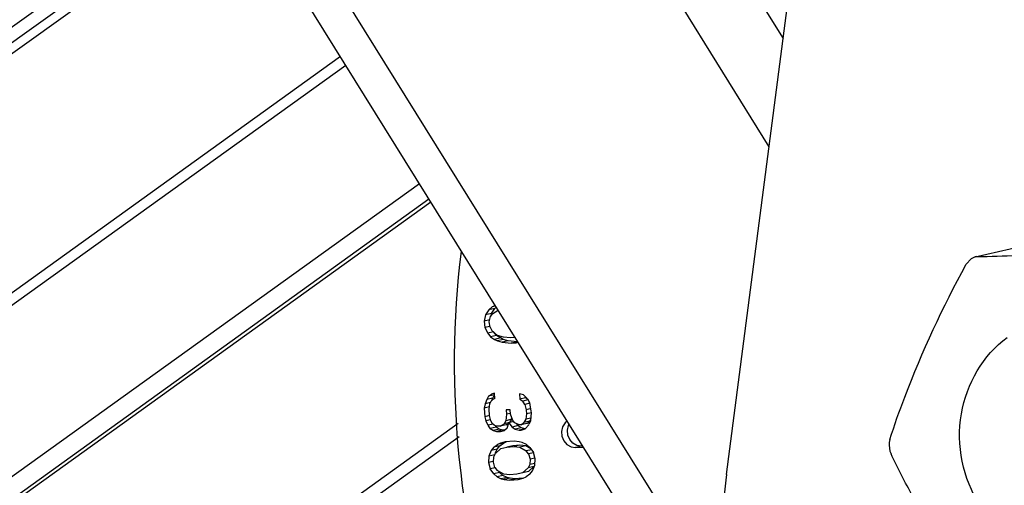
# Paper-space layout 'Sheet' of a CAD drawing. Header units: inches. Extents: x 0.2 to 10.8, y 0.2 to 8.3.
# Tile 10 of 256: x 1.0521 to 1.1896, y 1.9651 to 2.0301. Entities that reach past the tile are written whole.
import ezdxf

# ---------------------------------------------------------------- set-up
doc = ezdxf.new("R2010")
doc.units = ezdxf.units.IN
doc.header["$MEASUREMENT"] = 0
doc.layers.get('0').update_dxf_attribs({"lineweight": 5})
doc.layers.add('02___PRT_ALL_AXES', color=7, linetype='Continuous')

psp = doc.layouts.new('Sheet')

# ---------------------------------------------------------------- linework, layer by layer
at = {"color": 0, "linetype": 'ByBlock', "lineweight": -3}
for p, q in [((0.537457, 2.933228), (1.14539, 1.956143)), ((1.142495, 1.951743), (0.533975, 2.92977)), ((0.550617, 1.670175), (1.080989, 2.050596)), ((0.55195, 1.668947), (1.081928, 2.049088)), ((1.028059, 2.008946), (1.082607, 2.047995)), ((1.096934, 2.024969), (0.543085, 1.627507)), ((0.543416, 1.625698), (1.097677, 2.023775)), ((0.553766, 1.6088), (1.107941, 2.007279)), ((0.555652, 1.607313), (1.10928, 2.005127)), ((1.109559, 2.004677), (1.011859, 1.934467)), ((1.185562, 1.997029), (1.192063, 1.99851)), ((1.18497, 1.996759), (1.1843, 1.995985)), ((1.185531, 1.997021), (1.18497, 1.996759)), ((1.185791, 1.997054), (1.185531, 1.997021)), ((1.117649, 1.98963), (1.117195, 1.988932)), ((1.118089, 1.990031), (1.117649, 1.98963)), ((1.118477, 1.989822), (1.117649, 1.98963)), ((1.118023, 1.989124), (1.118477, 1.989822)), ((1.118552, 1.990224), (1.118089, 1.990031)), ((1.118599, 1.990149), (1.118089, 1.990031)), ((1.118184, 1.989125), (1.118956, 1.989575)), ((1.118477, 1.989822), (1.118685, 1.990011)), ((1.117195, 1.988932), (1.117012, 1.988055)), ((1.117768, 1.98823), (1.117012, 1.988055)), ((1.117012, 1.988055), (1.117107, 1.987148)), ((1.118023, 1.989124), (1.117195, 1.988932)), ((1.117708, 1.98798), (1.117884, 1.988709)), ((1.11781, 1.987223), (1.117708, 1.98798)), ((1.117884, 1.988709), (1.118184, 1.989125)), ((1.117957, 1.98881), (1.118023, 1.989124)), ((1.117791, 1.987307), (1.117107, 1.987148)), ((1.117107, 1.987148), (1.117488, 1.986361)), ((1.11781, 1.987223), (1.118067, 1.986747)), ((1.118873, 1.986063), (1.118067, 1.986747)), ((1.118316, 1.986553), (1.117488, 1.986361)), ((1.117488, 1.986361), (1.117884, 1.98587)), ((1.118711, 1.986063), (1.117884, 1.98587)), ((1.117884, 1.98587), (1.118426, 1.985514)), ((1.118711, 1.986063), (1.118358, 1.9865)), ((1.119254, 1.985706), (1.118426, 1.985514)), ((1.118426, 1.985514), (1.118836, 1.98532)), ((1.119254, 1.985706), (1.118711, 1.986063)), ((1.119664, 1.985513), (1.118836, 1.98532)), ((1.118836, 1.98532), (1.119525, 1.985098)), ((1.119701, 1.985826), (1.118873, 1.986063)), ((1.119664, 1.985513), (1.119254, 1.985706)), ((1.120353, 1.98529), (1.119525, 1.985098)), ((1.120353, 1.98529), (1.119664, 1.985513)), ((1.120676, 1.985721), (1.119701, 1.985826)), ((1.121606, 1.985156), (1.120353, 1.98529)), ((1.121325, 1.985767), (1.120676, 1.985721)), ((1.119525, 1.985098), (1.120778, 1.984964)), ((1.121606, 1.985156), (1.120778, 1.984964)), ((1.120778, 1.984964), (1.121482, 1.985038)), ((1.121482, 1.985038), (1.12174, 1.985101)), ((1.121699, 1.985166), (1.121606, 1.985156)), ((1.117355, 1.977112), (1.117108, 1.976511)), ((1.11761, 1.977564), (1.117355, 1.977112)), ((1.11815, 1.977296), (1.117355, 1.977112)), ((1.11761, 1.977564), (1.118012, 1.977868)), ((1.118438, 1.977756), (1.11761, 1.977564)), ((1.117927, 1.976821), (1.11819, 1.977124)), ((1.118422, 1.978024), (1.118012, 1.977868)), ((1.118435, 1.977967), (1.118012, 1.977868)), ((1.118035, 1.976945), (1.118183, 1.977304)), ((1.118183, 1.977304), (1.118438, 1.977756)), ((1.118461, 1.977277), (1.11819, 1.977124)), ((1.118461, 1.977277), (1.118422, 1.978024)), ((1.122475, 1.977783), (1.12191, 1.977925)), ((1.12191, 1.977925), (1.121949, 1.977178)), ((1.122777, 1.97737), (1.121949, 1.977178)), ((1.121949, 1.977178), (1.122383, 1.976886)), ((1.123096, 1.977051), (1.122383, 1.976886)), ((1.123063, 1.977194), (1.122475, 1.977783)), ((1.122777, 1.97737), (1.122771, 1.977487)), ((1.123055, 1.977182), (1.122777, 1.97737)), ((1.123063, 1.977194), (1.123373, 1.976601)), ((1.117108, 1.976511), (1.116999, 1.975912)), ((1.117745, 1.976085), (1.116999, 1.975912)), ((1.116999, 1.975912), (1.117062, 1.974717)), ((1.117873, 1.976688), (1.117108, 1.976511)), ((1.117703, 1.975772), (1.117804, 1.976521)), ((1.11775, 1.974876), (1.117703, 1.975772)), ((1.117804, 1.976521), (1.117927, 1.976821)), ((1.120635, 1.975665), (1.120078, 1.975657)), ((1.120078, 1.975657), (1.120109, 1.97506)), ((1.120666, 1.975068), (1.120635, 1.975665)), ((1.122684, 1.976442), (1.122383, 1.976886)), ((1.123373, 1.976602), (1.122684, 1.976442)), ((1.122684, 1.976442), (1.122863, 1.975697)), ((1.1235, 1.975845), (1.122863, 1.975697)), ((1.122863, 1.975697), (1.122894, 1.9751)), ((1.123567, 1.975558), (1.123373, 1.976601)), ((1.11775, 1.974877), (1.117062, 1.974717)), ((1.117062, 1.974717), (1.117232, 1.974122)), ((1.117895, 1.974276), (1.117232, 1.974122)), ((1.117928, 1.974132), (1.11775, 1.974876)), ((1.120109, 1.97506), (1.120017, 1.974162)), ((1.120844, 1.974354), (1.120017, 1.974162)), ((1.120639, 1.975183), (1.120109, 1.97506)), ((1.120589, 1.973902), (1.120844, 1.974354)), ((1.120991, 1.974176), (1.120666, 1.975068)), ((1.120844, 1.974354), (1.120862, 1.974529)), ((1.122793, 1.974352), (1.122538, 1.9739)), ((1.122894, 1.9751), (1.122793, 1.974352)), ((1.123522, 1.974521), (1.122793, 1.974352)), ((1.123582, 1.97526), (1.122894, 1.9751)), ((1.123271, 1.973661), (1.123497, 1.974212)), ((1.123366, 1.974092), (1.123449, 1.974239)), ((1.123497, 1.974212), (1.123582, 1.975259)), ((1.123582, 1.975259), (1.123567, 1.975558)), ((1.113369, 1.973779), (0.570426, 1.582947)), ((1.117542, 1.973529), (1.117232, 1.974122)), ((1.11823, 1.973689), (1.117542, 1.973529)), ((1.117844, 1.973085), (1.117542, 1.973529)), ((1.118671, 1.973277), (1.117844, 1.973085)), ((1.117844, 1.973085), (1.118277, 1.972792)), ((1.117928, 1.974132), (1.118083, 1.973835)), ((1.118377, 1.973541), (1.118083, 1.973835)), ((1.119105, 1.972985), (1.118277, 1.972792)), ((1.118663, 1.973396), (1.118377, 1.973541)), ((1.118671, 1.973277), (1.118614, 1.973362)), ((1.11922, 1.973404), (1.118663, 1.973396)), ((1.119105, 1.972985), (1.118671, 1.973277)), ((1.11953, 1.972841), (1.118702, 1.972649)), ((1.11953, 1.972841), (1.119105, 1.972985)), ((1.11922, 1.973404), (1.119762, 1.97371)), ((1.120048, 1.973596), (1.11922, 1.973404)), ((1.119808, 1.972845), (1.11953, 1.972841)), ((1.121138, 1.974029), (1.119762, 1.97371)), ((1.120017, 1.974162), (1.119782, 1.973746)), ((1.12021, 1.973119), (1.119808, 1.972815)), ((1.120048, 1.973596), (1.120432, 1.973813)), ((1.12021, 1.973119), (1.12045, 1.97387)), ((1.12045, 1.97387), (1.120899, 1.973278)), ((1.121727, 1.973471), (1.120899, 1.973278)), ((1.120899, 1.973278), (1.121332, 1.972986)), ((1.121285, 1.973882), (1.120991, 1.974176)), ((1.121858, 1.973591), (1.121285, 1.973882)), ((1.12216, 1.973178), (1.121332, 1.972986)), ((1.121332, 1.972986), (1.121897, 1.972845)), ((1.121727, 1.973471), (1.121495, 1.973775)), ((1.12216, 1.973178), (1.121761, 1.973447)), ((1.122136, 1.973595), (1.121858, 1.973591)), ((1.122725, 1.973037), (1.121897, 1.972845)), ((1.121897, 1.972845), (1.122175, 1.972849)), ((1.122136, 1.973595), (1.122538, 1.9739)), ((1.122964, 1.973787), (1.122136, 1.973595)), ((1.122725, 1.973037), (1.12216, 1.973178)), ((1.122175, 1.972849), (1.122724, 1.973006)), ((1.123366, 1.974092), (1.122538, 1.9739)), ((1.122724, 1.973006), (1.123214, 1.97357)), ((1.122964, 1.973787), (1.123366, 1.974092)), ((0.570724, 1.581171), (1.113478, 1.971945)), ((1.118277, 1.972792), (1.118702, 1.972649)), ((1.118702, 1.972649), (1.119259, 1.972657)), ((1.119259, 1.972657), (1.119808, 1.972815)), ((1.118335, 1.97048), (1.117968, 1.969999)), ((1.118795, 1.970191), (1.117968, 1.969999)), ((1.118335, 1.97048), (1.118857, 1.970823)), ((1.119163, 1.970672), (1.118335, 1.97048)), ((1.118545, 1.969609), (1.118795, 1.970191)), ((1.11857, 1.969598), (1.119336, 1.970261)), ((1.118795, 1.970191), (1.119163, 1.970672)), ((1.119684, 1.971015), (1.118857, 1.970823)), ((1.119256, 1.971005), (1.118857, 1.970823)), ((1.119163, 1.970672), (1.119684, 1.971015)), ((1.119932, 1.971211), (1.119256, 1.971005)), ((1.119336, 1.970261), (1.120151, 1.970478)), ((1.119684, 1.971015), (1.120084, 1.971198)), ((1.121179, 1.971312), (1.119932, 1.971211)), ((1.120084, 1.971198), (1.119943, 1.971165)), ((1.120979, 1.97067), (1.120151, 1.970478)), ((1.120151, 1.970478), (1.121121, 1.970557)), ((1.121948, 1.970749), (1.120979, 1.97067)), ((1.121948, 1.970749), (1.121121, 1.970557)), ((1.121121, 1.970557), (1.121968, 1.970475)), ((1.121887, 1.97122), (1.121179, 1.971312)), ((1.122319, 1.971105), (1.121887, 1.97122)), ((1.122795, 1.970667), (1.121948, 1.970749)), ((1.122795, 1.970667), (1.121968, 1.970475)), ((1.121968, 1.970475), (1.122863, 1.969947)), ((1.122905, 1.970852), (1.122319, 1.971105)), ((1.123499, 1.970253), (1.122795, 1.970667)), ((1.123593, 1.970117), (1.122863, 1.969947)), ((1.123369, 1.970439), (1.122905, 1.970852)), ((1.123369, 1.970439), (1.123864, 1.969729)), ((1.130582, 1.970607), (1.129754, 1.970414)), ((1.129754, 1.970414), (1.130845, 1.970467)), ((1.130753, 1.970615), (1.130582, 1.970607)), ((1.117633, 1.969221), (1.117591, 1.968316)), ((1.117968, 1.969999), (1.117633, 1.969221)), ((1.11846, 1.969413), (1.117633, 1.969221)), ((1.118283, 1.968373), (1.118341, 1.969128)), ((1.118341, 1.969128), (1.11857, 1.969598)), ((1.123188, 1.969523), (1.122863, 1.969947)), ((1.123875, 1.969683), (1.123188, 1.969523)), ((1.123188, 1.969523), (1.123407, 1.96879)), ((1.123407, 1.96879), (1.123349, 1.968034)), ((1.124076, 1.968946), (1.123407, 1.96879)), ((1.124099, 1.968847), (1.123864, 1.969729)), ((1.124057, 1.967942), (1.124099, 1.968847)), ((1.11826, 1.968472), (1.117591, 1.968316)), ((1.117591, 1.968316), (1.117825, 1.967434)), ((1.118512, 1.967594), (1.117825, 1.967434)), ((1.118321, 1.966724), (1.117825, 1.967434)), ((1.118502, 1.967639), (1.118283, 1.968373)), ((1.118502, 1.967639), (1.118827, 1.967215)), ((1.12312, 1.967565), (1.122353, 1.966902)), ((1.123349, 1.968034), (1.12312, 1.967565)), ((1.123948, 1.967757), (1.12312, 1.967565)), ((1.123181, 1.967094), (1.123948, 1.967757)), ((1.124069, 1.968202), (1.123349, 1.968034)), ((1.123722, 1.967164), (1.124057, 1.967942)), ((1.119149, 1.966916), (1.118321, 1.966724)), ((1.118321, 1.966724), (1.118785, 1.966311)), ((1.119613, 1.966503), (1.118785, 1.966311)), ((1.118785, 1.966311), (1.119371, 1.966058)), ((1.119722, 1.966687), (1.118827, 1.967215)), ((1.119149, 1.966916), (1.119019, 1.967102)), ((1.119582, 1.96653), (1.119149, 1.966916)), ((1.120199, 1.96625), (1.119371, 1.966058)), ((1.119371, 1.966058), (1.119802, 1.965943)), ((1.120199, 1.96625), (1.119613, 1.966503)), ((1.120569, 1.966606), (1.119722, 1.966687)), ((1.12063, 1.966135), (1.119802, 1.965943)), ((1.12063, 1.966135), (1.120199, 1.96625)), ((1.121339, 1.966043), (1.120511, 1.96585)), ((1.121539, 1.966685), (1.120569, 1.966606)), ((1.121339, 1.966043), (1.12063, 1.966135)), ((1.122319, 1.966122), (1.121339, 1.966043)), ((1.123181, 1.967094), (1.121539, 1.966685)), ((1.121757, 1.965952), (1.122434, 1.966157)), ((1.123181, 1.967094), (1.122353, 1.966902)), ((1.122434, 1.966157), (1.122833, 1.96634)), ((1.123355, 1.966683), (1.122833, 1.96634)), ((1.123355, 1.966683), (1.123722, 1.967164)), ((1.119802, 1.965943), (1.120511, 1.96585)), ((1.120511, 1.96585), (1.121757, 1.965952))]:
    psp.add_line(p, q, dxfattribs=at)
for points in [[(1.128597, 1.974079), (1.128306, 1.973869), (1.127947, 1.973328), (1.127782, 1.972671), (1.127835, 1.971981), (1.128099, 1.971342), (1.128541, 1.970832), (1.129118, 1.970507), (1.129754, 1.970414)], [(1.130582, 1.970607), (1.129949, 1.970698), (1.129377, 1.971017), (1.128935, 1.971521), (1.128666, 1.972157), (1.128608, 1.972847), (1.128769, 1.973506), (1.128864, 1.973651)], [(1.173644, 1.971517), (1.17356, 1.971138), (1.173535, 1.970735), (1.173567, 1.970329), (1.173656, 1.96992), (1.173803, 1.969528)]]:
    psp.add_lwpolyline(points, dxfattribs=at)
for points, knots in [([(1.249227, 1.859938), (1.232056, 1.855952), (1.194061, 1.857698), (1.145788, 1.888605), (1.115568, 1.938872), (1.111459, 1.978605), (1.11381, 1.997776)], [0, 0, 0, 0, 0.2367928, 0.4833998, 0.7405437, 1, 1, 1, 1]), ([(1.185791, 1.997054), (1.187679, 1.997092), (1.196062, 1.997359), (1.204439, 1.997808), (1.210922, 1.998257)], [0, 0, 0, 0, 0.2251876, 1, 1, 1, 1]), ([(1.173644, 1.971517), (1.174263, 1.973517), (1.177274, 1.9819), (1.181002, 1.990027), (1.1843, 1.995985)], [0, 0, 0, 0, 0.2352157, 1, 1, 1, 1]), ([(1.188278, 1.946263), (1.183977, 1.951703), (1.178973, 1.95942), (1.174733, 1.967525), (1.173803, 1.969528)], [0, 0, 0, 0, 0.7584399, 1, 1, 1, 1])]:
    psp.add_open_spline(points, degree=3, knots=knots, dxfattribs=at)
at = {"layer": '02___PRT_ALL_AXES', "color": 0, "linetype": 'ByBlock', "lineweight": -3}
for p, q in [((0.944619, 2.37162), (1.158718, 2.027515)), ((0.934686, 2.369314), (1.156756, 2.012398)), ((1.150822, 1.966676), (1.164833, 2.074633))]:
    psp.add_line(p, q, dxfattribs=at)
psp.add_arc((1.214693, 1.958403), 0.064404, 172.61973, 178.51748, dxfattribs=at)
psp.add_open_spline([(1.207823, 1.957136), (1.204622, 1.954841), (1.19545, 1.953091), (1.184741, 1.961723), (1.181949, 1.975078), (1.18665, 1.983354), (1.19001, 1.985765)], degree=3, knots=[0, 0, 0, 0, 0.2374482, 0.4884096, 0.7506552, 1, 1, 1, 1], dxfattribs=at)

doc.saveas('drawing.dxf')
